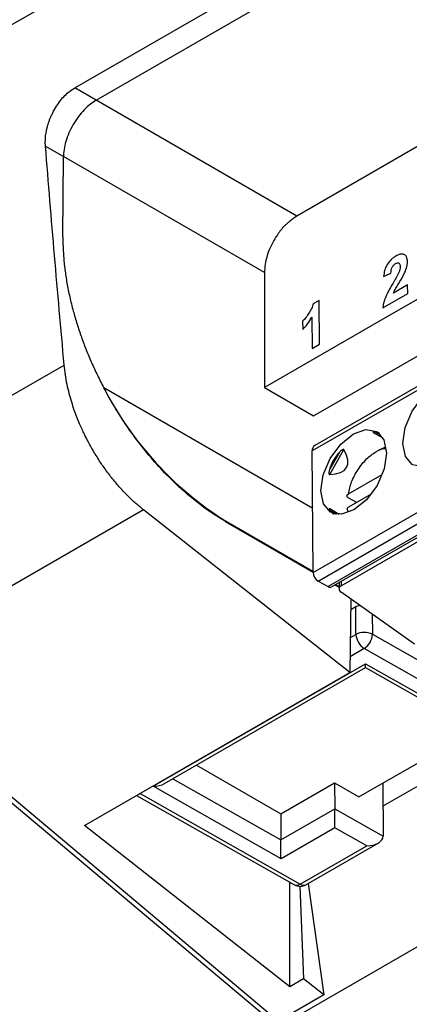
# Model space of a CAD drawing. Header units: millimetres. Extents: x -155 to 1130, y -373 to 1265.
# Tile 36 of 198: x 852 to 869, y -132 to -90. Entities that reach past the tile are written whole.
import ezdxf

# ---------------------------------------------------------------- set-up
doc = ezdxf.new("R2010")
doc.units = ezdxf.units.MM

msp = doc.modelspace()

# ---------------------------------------------------------------- linework, layer by layer
at = {"color": 7, "linetype": 'Continuous', "lineweight": 25}
for p, q in [((953.784, -30.849), (841.381, -95.737)), ((854.499, -92.461), (917.102, -56.321)), ((855.424, -92.995), (918.027, -56.855)), ((978.864, -66.253), (863.277, -132.98)), ((919.511, -65.989), (864.077, -97.991)), ((864.797, -106.614), (909.48, -80.819)), ((909.499, -82.114), (864.842, -107.894)), ((865.564, -113.996), (910.233, -88.209)), ((865.981, -113.949), (910.375, -88.321)), ((855.424, -92.995), (854.499, -92.461)), ((864.077, -97.991), (855.424, -92.995)), ((853.233, -94.982), (854.009, -95.43)), ((853.983, -98.887), (854.009, -95.43)), ((862.675, -100.433), (854.009, -95.43)), ((871.89, -100.07), (868.355, -102.111)), ((862.675, -100.433), (862.675, -105.389)), ((867.815, -100.598), (868.13, -100.453)), ((868.849, -100.965), (868.242, -101.315)), ((868.852, -101.329), (868.849, -100.965)), ((867.784, -101.946), (868.852, -101.329)), ((865.03, -101.632), (864.778, -101.777)), ((865.044, -103.528), (865.03, -101.632)), ((864.72, -102.359), (864.73, -103.709)), ((868.355, -102.111), (864.819, -104.152)), ((864.321, -102.529), (864.324, -102.894)), ((864.73, -103.709), (865.044, -103.528)), ((842.098, -111.316), (854.04, -104.423)), ((864.819, -104.152), (862.675, -105.389)), ((862.675, -105.389), (864.797, -106.614)), ((867.37, -107.327), (867.775, -107.561)), ((864.778, -113.375), (864.739, -108.126)), ((865.919, -108.171), (865.479, -108.943)), ((865.488, -109.151), (866.103, -108.072)), ((867.627, -108.08), (867.913, -107.952)), ((866.293, -109.985), (867.753, -109.142)), ((867.281, -109.991), (866.297, -110.559)), ((866.653, -110.354), (866.29, -110.148)), ((857.465, -110.673), (845.341, -117.672)), ((866.357, -117.683), (857.465, -110.673)), ((865.898, -110.865), (865.488, -110.628)), ((866.232, -110.618), (866.283, -110.761)), ((861.013, -111.158), (860.993, -111.17)), ((860.993, -111.17), (864.778, -113.355)), ((864.778, -113.332), (861.013, -111.158)), ((864.992, -113.741), (865.416, -113.982)), ((865.892, -113.807), (865.894, -114.08)), ((865.726, -113.903), (865.893, -113.999)), ((865.893, -113.975), (865.746, -113.891)), ((869.149, -116.467), (865.982, -114.222)), ((866.405, -114.522), (866.357, -117.683)), ((866.612, -114.858), (866.398, -114.982)), ((866.621, -116.044), (866.612, -114.858)), ((867.328, -116.04), (874.823, -120.292)), ((874.472, -120.906), (866.977, -116.654)), ((854.908, -124.292), (866.357, -117.683)), ((857.873, -122.598), (867.03, -117.312)), ((858.368, -122.478), (867.029, -117.478)), ((867.029, -117.478), (872.047, -120.324)), ((867.03, -117.312), (872.546, -120.44)), ((866.752, -123.058), (869.531, -121.454)), ((850.015, -121.834), (863.277, -132.98)), ((859.738, -121.687), (863.377, -123.788)), ((851.017, -122.421), (863.281, -132.728)), ((863.389, -125.726), (857.873, -122.598)), ((863.377, -123.788), (865.696, -122.449)), ((865.696, -122.449), (866.752, -123.058)), ((865.696, -122.449), (865.705, -123.573)), ((867.773, -122.469), (867.791, -124.756)), ((857.164, -122.99), (863.97, -126.849)), ((863.385, -124.912), (865.705, -123.573)), ((865.705, -123.573), (867.791, -124.756)), ((863.377, -123.788), (863.385, -124.912)), ((863.764, -131.254), (854.908, -124.292)), ((865.708, -124.387), (863.389, -125.726)), ((867.087, -125.169), (865.708, -124.387)), ((864.219, -126.825), (867.087, -125.169)), ((864.466, -126.848), (867.581, -125.049)), ((863.764, -131.254), (863.764, -126.733)), ((864.204, -126.906), (864.358, -130.911)), ((864.563, -126.792), (865.242, -131.597)), ((864.358, -130.911), (863.764, -131.254)), ((865.242, -131.597), (864.358, -130.911)), ((865.242, -131.597), (863.281, -132.728))]:
    msp.add_line(p, q, dxfattribs=at)
at = {"color": 8, "linetype": 'Continuous', "lineweight": 25}
for p, q in [((909.502, -82.285), (864.739, -108.126)), ((864.778, -113.375), (909.581, -87.511)), ((864.992, -113.741), (909.803, -87.872)), ((910.16, -88.152), (865.416, -113.982)), ((864.757, -110.61), (855.752, -105.411)), ((867.709, -107.466), (867.425, -107.302)), ((865.492, -110.689), (865.782, -110.857)), ((865.98, -113.756), (865.981, -113.949)), ((867.321, -115.171), (867.328, -116.04)), ((866.38, -116.183), (866.621, -116.044)), ((866.977, -116.654), (866.367, -117.006)), ((858.728, -122.27), (863.385, -124.912)), ((870.318, -121.997), (867.781, -123.462)), ((857.31, -122.906), (864.219, -126.825))]:
    msp.add_line(p, q, dxfattribs=at)
at = {"color": 7, "linetype": 'Continuous', "lineweight": 25, "flags": 128}
for points in [[(871.471, -106.176), (871.368, -106.866), (871.065, -107.575), (870.609, -108.195), (870.069, -108.632), (869.527, -108.82), (869.065, -108.729), (868.754, -108.374), (868.642, -107.809), (868.745, -107.119), (869.048, -106.41), (869.504, -105.789), (870.044, -105.352), (870.586, -105.164), (871.048, -105.255), (871.358, -105.61), (871.471, -106.176)], [(867.935, -108.217), (867.832, -108.907), (867.53, -109.616), (867.073, -110.236), (866.533, -110.673), (865.991, -110.861), (865.53, -110.77), (865.219, -110.415), (865.107, -109.85), (865.21, -109.16), (865.512, -108.451), (865.968, -107.83), (866.508, -107.393), (867.051, -107.205), (867.512, -107.296), (867.823, -107.651), (867.935, -108.217)]]:
    msp.add_lwpolyline(points, dxfattribs=at)
at = {"color": 7, "linetype": 'Continuous', "lineweight": 25}
for centre, radius, start, end in [((868.807, -98.742), 14.66, 207.0606, 237.8842), ((864.985, -108.097), 0.249, 125.1982, 186.7822), ((865.238, -113.352), 0.461, 182.8927, 237.6847), ((865.502, -113.86), 0.15, 234.8564, 294.5046), ((866.978, -116.731), 0.774, 63.125, 117.4537), ((867.388, -116.005), 0.768, 182.8927, 237.6847), ((866.566, -116.012), 0.763, 302.6691, 357.9069), ((864.216, -126.415), 0.5, 240.4376, 299.9973)]:
    msp.add_arc(centre, radius, start, end, dxfattribs=at)
at = {"color": 8, "linetype": 'Continuous', "lineweight": 25}
for centre, radius, start, end in [((864.073, -126.619), 0.253, 245.8844, 305.4898), ((864.363, -126.621), 0.249, 234.8564, 294.5046)]:
    msp.add_arc(centre, radius, start, end, dxfattribs=at)
at = {"color": 7, "linetype": 'Continuous', "lineweight": 25}
for centre, major_axis, ratio, start_param, end_param in [((867.479, -109.576), (-0.111, 2.275), 0.447249, 6.006954, 6.226546), ((867.479, -109.576), (1.809, -1.074), 0.950781, 2.933877, 3.382027), ((857.76, -104.064), (8.454, -4.783), 0.205891, 5.966629, 6.598222), ((867.479, -109.576), (2.014, 1.068), 0.450004, 3.19213, 3.420689), ((866.194, -114.099), (0.299, -0.034), 0.638291, 2.428531, 3.999328), ((866.965, -115.062), (0.5, 0), 0.577288, 1.935778, 2.356232), ((867.027, -116.902), (-0.002, 0.576), 0.003778, 3.143755, 3.920345), ((857.87, -122.188), (0.707, 0.003), 0.579895, 4.714551, 5.491142), ((865.705, -123.977), (-0.002, 0.576), 0.003778, 3.920345, 5.491142), ((867.084, -124.759), (0.707, 0.003), 0.579895, 4.714551, 6.285347), ((863.385, -125.316), (-0.002, 0.576), 0.003778, 3.920345, 5.491142)]:
    msp.add_ellipse(centre, major_axis=major_axis, ratio=ratio, start_param=start_param, end_param=end_param, dxfattribs=at)
for points, knots in [([(853.233, -94.982), (853.23, -94.939), (853.224, -94.855), (853.225, -94.725), (853.232, -94.595), (853.247, -94.464), (853.268, -94.333), (853.297, -94.201), (853.332, -94.069), (853.375, -93.937), (853.425, -93.804), (853.482, -93.67), (853.57, -93.485), (853.697, -93.257), (853.873, -93.006), (854.066, -92.788), (854.276, -92.601), (854.424, -92.509), (854.499, -92.461)], [0, 0, 0, 0, 0.047197, 0.093354, 0.138688, 0.183427, 0.227808, 0.272075, 0.316473, 0.361246, 0.406629, 0.452852, 0.500129, 0.603184, 0.702132, 0.7995, 0.897934, 1, 1, 1, 1]), ([(855.424, -92.995), (855.258, -93.091), (855.079, -93.229), (854.732, -93.587), (854.566, -93.806), (854.29, -94.281), (854.182, -94.534), (854.043, -95.013), (854.011, -95.238), (854.009, -95.43)], [0, 0, 0, 0, 0.25, 0.25, 0.5, 0.5, 0.75, 0.75, 1, 1, 1, 1]), ([(864.077, -97.991), (864.02, -98.031), (863.913, -98.107), (863.765, -98.22), (863.643, -98.321), (863.516, -98.441), (863.378, -98.599), (863.227, -98.808), (863.063, -99.073), (862.902, -99.389), (862.772, -99.737), (862.697, -100.089), (862.683, -100.311), (862.675, -100.433)], [0, 0, 0, 0, 0.078643, 0.146273, 0.203061, 0.2493, 0.327759, 0.410716, 0.499766, 0.627277, 0.749976, 0.862599, 1, 1, 1, 1]), ([(853.983, -98.887), (853.983, -98.979), (853.984, -99.163), (853.994, -99.443), (854.011, -99.726), (854.036, -100.012), (854.069, -100.301), (854.109, -100.592), (854.157, -100.886), (854.214, -101.184), (854.277, -101.483), (854.349, -101.786), (854.45, -102.175), (854.589, -102.65), (854.775, -103.209), (854.985, -103.765), (855.217, -104.318), (855.471, -104.868), (855.658, -105.23), (855.752, -105.411)], [0, 0, 0, 0, 0.0458315, 0.0914367, 0.1368655, 0.1821681, 0.2273953, 0.2725981, 0.3178277, 0.363135, 0.4085708, 0.4541854, 0.5000286, 0.5838693, 0.6670884, 0.749997, 0.8329094, 0.9161402, 1, 1, 1, 1]), ([(868.336, -99.723), (868.269, -99.763), (868.203, -99.81), (868.075, -99.933), (868.015, -100.006), (867.916, -100.17), (867.881, -100.258), (867.834, -100.431), (867.823, -100.516), (867.815, -100.598)], [0, 0, 0, 0, 0.25, 0.25, 0.5, 0.5, 0.75, 0.75, 1, 1, 1, 1]), ([(868.842, -99.949), (868.841, -99.913), (868.839, -99.878), (868.825, -99.814), (868.816, -99.784), (868.776, -99.707), (868.736, -99.671), (868.64, -99.632), (868.583, -99.63), (868.493, -99.651), (868.462, -99.662), (868.399, -99.689), (868.368, -99.706), (868.336, -99.723)], [0, 0, 0, 0, 0.125, 0.125, 0.25, 0.25, 0.5, 0.5, 0.75, 0.75, 0.875, 0.875, 1, 1, 1, 1]), ([(868.13, -100.453), (868.132, -100.416), (868.135, -100.379), (868.148, -100.303), (868.158, -100.263), (868.192, -100.184), (868.216, -100.146), (868.271, -100.084), (868.302, -100.062), (868.332, -100.043)], [0, 0, 0, 0, 0.25, 0.25, 0.5, 0.5, 0.75, 0.75, 1, 1, 1, 1]), ([(868.332, -100.043), (868.359, -100.029), (868.387, -100.016), (868.438, -100.009), (868.461, -100.015), (868.497, -100.042), (868.51, -100.064), (868.525, -100.117), (868.527, -100.149), (868.528, -100.18)], [0, 0, 0, 0, 0.25, 0.25, 0.5, 0.5, 0.75, 0.75, 1, 1, 1, 1]), ([(868.528, -100.18), (868.526, -100.22), (868.522, -100.262), (868.501, -100.347), (868.484, -100.391), (868.467, -100.435)], [0, 0, 0, 0, 0.5, 0.5, 1, 1, 1, 1]), ([(868.687, -100.516), (868.732, -100.421), (868.773, -100.324), (868.815, -100.178), (868.825, -100.131), (868.839, -100.038), (868.841, -99.993), (868.842, -99.949)], [0, 0, 0, 0, 0.5, 0.5, 0.75, 0.75, 1, 1, 1, 1]), ([(868.467, -100.435), (868.45, -100.474), (868.43, -100.512), (868.41, -100.55), (868.39, -100.588), (868.369, -100.626), (868.348, -100.663), (868.306, -100.737), (868.263, -100.811), (868.22, -100.885)], [0, 0, 0, 0, 0.0001291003, 0.0001291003, 0.0001291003, 0.0002578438, 0.0002578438, 0.0002578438, 0.0005144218, 0.0005144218, 0.0005144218, 0.0005144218]), ([(868.242, -101.315), (868.256, -101.28), (868.271, -101.245), (868.305, -101.177), (868.323, -101.144), (868.38, -101.045), (868.42, -100.979), (868.539, -100.784), (868.62, -100.654), (868.687, -100.516)], [0, 0, 0, 0, 0.125, 0.125, 0.25, 0.25, 0.5, 0.5, 1, 1, 1, 1]), ([(868.22, -100.885), (868.119, -101.057), (868.018, -101.23), (867.893, -101.5), (867.858, -101.59), (867.82, -101.725), (867.809, -101.771), (867.793, -101.86), (867.788, -101.903), (867.784, -101.946)], [0, 0, 0, 0, 0.5, 0.5, 0.75, 0.75, 0.875, 0.875, 1, 1, 1, 1]), ([(864.778, -101.777), (864.759, -101.847), (864.735, -101.916), (864.673, -102.053), (864.635, -102.119), (864.554, -102.245), (864.511, -102.306), (864.442, -102.395), (864.419, -102.424), (864.371, -102.478), (864.346, -102.504), (864.321, -102.529)], [0, 0, 0, 0, 0.25, 0.25, 0.5, 0.5, 0.75, 0.75, 0.875, 0.875, 1, 1, 1, 1]), ([(864.324, -102.894), (864.399, -102.817), (864.471, -102.734), (864.604, -102.554), (864.664, -102.458), (864.72, -102.359)], [0, 0, 0, 0, 0.5, 0.5, 1, 1, 1, 1]), ([(857.465, -110.673), (857.409, -110.629), (857.297, -110.539), (857.13, -110.394), (856.961, -110.24), (856.792, -110.076), (856.623, -109.903), (856.455, -109.721), (856.287, -109.529), (856.122, -109.329), (855.959, -109.12), (855.799, -108.903), (855.642, -108.679), (855.49, -108.447), (855.343, -108.209), (855.201, -107.965), (855.085, -107.754), (854.988, -107.566), (854.902, -107.392), (854.804, -107.184), (854.697, -106.941), (854.584, -106.664), (854.47, -106.354), (854.358, -106.013), (854.253, -105.644), (854.161, -105.251), (854.085, -104.838), (854.055, -104.564), (854.04, -104.423)], [0, 0, 0, 0, 0.0314965, 0.0635496, 0.0961455, 0.1292681, 0.162899, 0.197017, 0.2315989, 0.2666187, 0.302048, 0.3378563, 0.3740105, 0.4104758, 0.4472151, 0.4841897, 0.5213593, 0.5419645, 0.5674471, 0.597776, 0.6328981, 0.6727298, 0.7171481, 0.7659825, 0.8190065, 0.8759314, 0.9364026, 1, 1, 1, 1]), ([(860.993, -111.17), (860.494, -110.882), (860.004, -110.538), (859.282, -109.943), (859.044, -109.731), (858.573, -109.28), (858.34, -109.041), (857.666, -108.3), (857.242, -107.769), (856.645, -106.914), (856.452, -106.618), (856.087, -106.021), (855.915, -105.718), (855.752, -105.411)], [0, 0, 0, 0, 0.25, 0.25, 0.375, 0.375, 0.5, 0.5, 0.75, 0.75, 0.875, 0.875, 1, 1, 1, 1]), ([(867.425, -107.302), (867.414, -107.301), (867.392, -107.3), (867.369, -107.304), (867.359, -107.311), (867.358, -107.316), (867.362, -107.322), (867.367, -107.325), (867.37, -107.327), (867.37, -107.327)], [0, 0, 0, 0, 0.315028, 0.619099, 0.765976, 0.879281, 0.940789, 0.992689, 1, 1, 1, 1]), ([(866.103, -108.072), (866.1, -108.066), (866.092, -108.061), (866.075, -108.06), (866.065, -108.062), (866.038, -108.072), (866.021, -108.083), (865.974, -108.116), (865.946, -108.143), (865.919, -108.171)], [0, 0, 0, 0, 0.125, 0.125, 0.25, 0.25, 0.5, 0.5, 1, 1, 1, 1]), ([(866.293, -109.985), (866.332, -109.812), (866.412, -109.455), (866.696, -108.917), (867.068, -108.457), (867.475, -108.154), (867.77, -108.006), (867.898, -108.017), (867.908, -108.018)], [0, 0, 0, 0, 0.191833, 0.395431, 0.59903, 0.790863, 0.982696, 1, 1, 1, 1]), ([(865.479, -108.943), (865.473, -108.965), (865.467, -108.987), (865.463, -109.009), (865.459, -109.031), (865.456, -109.053), (865.455, -109.075), (865.455, -109.085), (865.455, -109.096), (865.456, -109.106), (865.457, -109.115), (865.459, -109.123), (865.462, -109.13), (865.463, -109.134), (865.465, -109.138), (865.468, -109.141), (865.47, -109.144), (865.472, -109.146), (865.475, -109.148), (865.477, -109.15), (865.48, -109.151), (865.483, -109.151), (865.484, -109.151), (865.486, -109.151), (865.488, -109.151)], [0, 0, 0, 0, 0.0000683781, 0.0000683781, 0.0000683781, 0.0001344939, 0.0001344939, 0.0001344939, 0.0001663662, 0.0001663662, 0.0001663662, 0.0001910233, 0.0001910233, 0.0001910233, 0.000204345, 0.000204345, 0.000204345, 0.0002156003, 0.0002156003, 0.0002156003, 0.0002269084, 0.0002269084, 0.0002269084, 0.0002330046, 0.0002330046, 0.0002330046, 0.0002330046]), ([(866.29, -110.148), (866.253, -110.127), (866.232, -110.097), (866.233, -110.037), (866.255, -110.007), (866.293, -109.985)], [0, 0, 0, 0, 0.5, 0.5, 1, 1, 1, 1]), ([(865.499, -110.636), (865.491, -110.63), (865.484, -110.626), (865.473, -110.623), (865.471, -110.624), (865.465, -110.629), (865.466, -110.635), (865.472, -110.656), (865.481, -110.673), (865.492, -110.689)], [0, 0, 0, 0, 0.125, 0.125, 0.25, 0.25, 0.5, 0.5, 1, 1, 1, 1]), ([(866.297, -110.559), (866.283, -110.57), (866.253, -110.59), (866.235, -110.623), (866.239, -110.642), (866.24, -110.648)], [0, 0, 0, 0, 0.405911, 0.811991, 1, 1, 1, 1])]:
    msp.add_open_spline(points, degree=3, knots=knots, dxfattribs=at)
msp.add_open_spline([(854.04, -104.423), (853.754, -101.27), (853.485, -98.122), (853.233, -94.982)], degree=3, dxfattribs=at)

doc.saveas('drawing.dxf')
